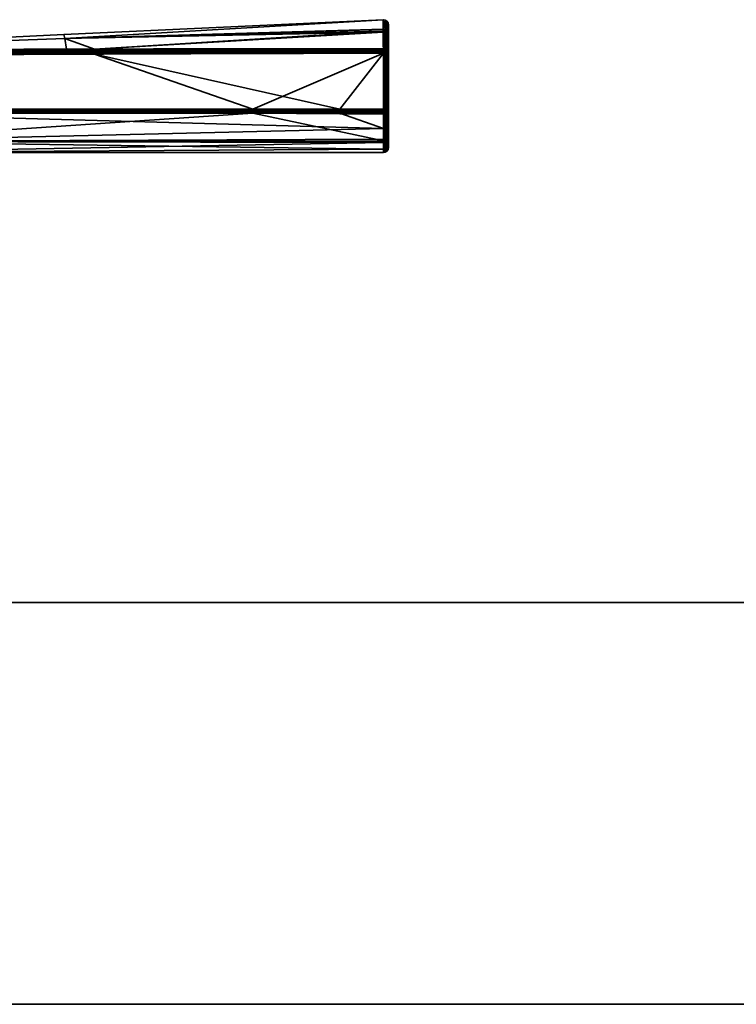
# Model space of a CAD drawing. Header units: millimetres. Extents: x -309 to 8059, y -96 to 57.
# Tile 46 of 99: x 2725 to 2796, y -39 to 57. Entities that reach past the tile are written whole.
import ezdxf

# ---------------------------------------------------------------- set-up
doc = ezdxf.new("R2010")
doc.units = ezdxf.units.MM
doc.layers.add('152', color=7, linetype='Continuous', true_color=0xffffff)

# ---------------------------------------------------------------- blocks, each defined once
blk = doc.blocks.new('UG_SURFACE_017')
at = {"layer": '152', "color": 252, "linetype": 'Continuous', "lineweight": 35}
for points in [[(2591, 0), (2591, 0, 2017), (3409, 0, 2017), (3409, 0)], [(3409, -39.3, 2017), (3409, 0, 2017), (2591, 0, 2017), (2591, -39.3, 2017)], [(2591, -39.3), (2591, 0), (3409, 0), (3409, -39.3)], [(3409, -39.3), (3409, -39.3, 2017), (2591, -39.3, 2017), (2591, -39.3)]]:
    blk.add_3dface(points, dxfattribs=at)
blk = doc.blocks.new('UG_SURFACE_026')
at = {"layer": '152', "color": 251, "linetype": 'Continuous', "lineweight": 35}
for points in [[(2760.988, 56.988, 1104), (2729.783, 55.53, 1104), (2729.853, 55.149, 1109.565)], [(2729.853, 55.149, 1098.435), (2729.783, 55.53, 1104), (2760.988, 56.988, 1104)], [(2760.988, 56.988, 1104), (2760.988, 56.988, 1104), (2729.783, 55.53, 1104)], [(2729.853, 55.149, 1109.565), (2760.992, 56.021, 1109.683), (2760.988, 56.988, 1104)], [(2760.988, 56.988, 1104), (2760.992, 56.06, 1098.31), (2729.853, 55.149, 1098.435)], [(2760.992, 56.06, 1098.31), (2760.988, 56.988, 1104), (2761.183, 56.954, 1104)], [(2761.183, 56.954, 1104), (2760.988, 56.988, 1104), (2760.992, 56.021, 1109.683)], [(2760.988, 56.988, 1104), (2760.988, 56.988, 1104), (2761.183, 56.954, 1104)], [(2761.183, 56.954, 1104), (2761.186, 55.827, 1097.102), (2760.992, 56.06, 1098.31)], [(2760.992, 56.021, 1109.683), (2761.187, 55.729, 1111.183), (2761.183, 56.954, 1104)], [(2761.351, 55.725, 1097.136), (2761.186, 55.827, 1097.102), (2761.183, 56.954, 1104)], [(2761.349, 56.846, 1104), (2761.183, 56.954, 1104), (2761.187, 55.729, 1111.183)], [(2761.183, 56.954, 1104), (2761.349, 56.846, 1104), (2761.351, 55.725, 1097.136)], [(2761.187, 55.729, 1111.183), (2761.351, 55.628, 1111.147), (2761.349, 56.846, 1104)], [(2761.461, 55.57, 1097.188), (2761.351, 55.725, 1097.136), (2761.349, 56.846, 1104)], [(2761.461, 56.682, 1104), (2761.349, 56.846, 1104), (2761.351, 55.628, 1111.147)], [(2761.349, 56.846, 1104), (2761.461, 56.682, 1104), (2761.461, 55.57, 1097.188)], [(2729.853, 55.149, 1098.435), (2760.992, 56.06, 1098.31), (2760.993, 55.861, 1097.09)], [(2760.993, 55.763, 1111.195), (2760.992, 56.021, 1109.683), (2729.853, 55.149, 1109.565)], [(2732.755, 54.111, 1093.353), (2729.853, 55.149, 1098.435), (2760.993, 55.861, 1097.09)], [(2760.993, 55.861, 1097.09), (2760.999, 54.146, 1093.253), (2732.755, 54.111, 1093.353)], [(2761.186, 55.827, 1097.102), (2760.993, 55.861, 1097.09), (2760.992, 56.06, 1098.31)], [(2760.992, 56.021, 1109.683), (2760.993, 55.763, 1111.195), (2761.187, 55.729, 1111.183)], [(2760.993, 55.861, 1097.09), (2761.186, 55.827, 1097.102), (2761.168, 54.117, 1093.269)], [(2761.168, 54.117, 1093.269), (2760.999, 54.146, 1093.253), (2760.993, 55.861, 1097.09)], [(2761.351, 55.628, 1111.147), (2761.461, 55.474, 1111.093), (2761.461, 56.682, 1104)], [(2761.461, 56.682, 1104), (2761.5, 56.488, 1104), (2761.5, 55.387, 1097.249)], [(2761.461, 56.682, 1104), (2761.461, 55.474, 1111.093), (2761.5, 55.292, 1111.029)], [(2761.5, 55.292, 1111.029), (2761.5, 56.488, 1104), (2761.461, 56.682, 1104)], [(2761.5, 55.387, 1097.249), (2761.461, 55.57, 1097.188), (2761.461, 56.682, 1104)], [(2761.5, 56.488, 1104), (2761.5, 44.5, 1104), (2761.5, 45.437, 1098.497)], [(2761.5, 56.488, 1104), (2761.5, 44.807, 1107.178), (2761.5, 44.5, 1104)], [(2761.5, 56.488, 1104), (2761.5, 46.779, 1112.401), (2761.5, 44.807, 1107.178)], [(2761.5, 46.779, 1112.401), (2761.5, 56.488, 1104), (2761.5, 55.292, 1111.029)], [(2761.5, 45.437, 1098.497), (2761.5, 48.143, 1093.615), (2761.5, 55.387, 1097.249), (2761.5, 56.488, 1104)], [(2698.479, 53.999, 1109.419), (2729.853, 55.149, 1109.565), (2729.783, 55.53, 1104)], [(2698.479, 53.999, 1098.581), (2698.479, 53.999, 1104), (2729.783, 55.53, 1104)], [(2729.783, 55.53, 1104), (2729.853, 55.149, 1098.435), (2698.479, 53.999, 1098.581)], [(2729.783, 55.53, 1104), (2698.479, 53.999, 1104), (2698.479, 53.999, 1109.419)], [(2698.499, 54, 1114.5), (2729.853, 55.149, 1109.565), (2698.479, 53.999, 1109.419)], [(2698.499, 54, 1093.5), (2698.479, 53.999, 1098.581), (2729.853, 55.149, 1098.435)], [(2698.499, 54, 1114.5), (2730.043, 54.102, 1114.636), (2729.853, 55.149, 1109.565)], [(2729.853, 55.149, 1098.435), (2730.043, 54.102, 1093.364), (2698.499, 54, 1093.5)], [(2760.993, 55.763, 1111.195), (2729.853, 55.149, 1109.565), (2732.755, 54.111, 1114.647)], [(2729.853, 55.149, 1109.565), (2730.043, 54.102, 1114.636), (2732.755, 54.111, 1114.647)], [(2732.755, 54.111, 1093.353), (2730.043, 54.102, 1093.364), (2729.853, 55.149, 1098.435)], [(2732.755, 54.111, 1114.647), (2760.999, 54.146, 1114.747), (2760.993, 55.763, 1111.195)], [(2760.993, 55.763, 1111.195), (2760.999, 54.146, 1114.747), (2761.168, 54.117, 1114.731)], [(2761.168, 54.117, 1114.731), (2761.187, 55.729, 1111.183), (2760.993, 55.763, 1111.195)], [(2761.186, 55.827, 1097.102), (2761.191, 54.113, 1093.271), (2761.168, 54.117, 1093.269)], [(2761.168, 54.117, 1114.731), (2761.191, 54.113, 1114.728), (2761.187, 55.729, 1111.183)], [(2761.325, 54.035, 1093.316), (2761.186, 55.827, 1097.102), (2761.351, 55.725, 1097.136)], [(2761.325, 54.035, 1093.316), (2761.314, 54.042, 1093.312), (2761.186, 55.827, 1097.102)], [(2761.314, 54.042, 1093.312), (2761.191, 54.113, 1093.271), (2761.186, 55.827, 1097.102)], [(2761.187, 55.729, 1111.183), (2761.314, 54.042, 1114.688), (2761.325, 54.035, 1114.684)], [(2761.187, 55.729, 1111.183), (2761.191, 54.113, 1114.728), (2761.314, 54.042, 1114.688)], [(2761.351, 55.628, 1111.147), (2761.187, 55.729, 1111.183), (2761.325, 54.035, 1114.684)], [(2761.351, 55.725, 1097.136), (2761.353, 54.019, 1093.325), (2761.325, 54.035, 1093.316)], [(2761.325, 54.035, 1114.684), (2761.353, 54.019, 1114.675), (2761.351, 55.628, 1111.147)], [(2761.448, 53.896, 1093.395), (2761.351, 55.725, 1097.136), (2761.461, 55.57, 1097.188)], [(2761.448, 53.896, 1093.395), (2761.353, 54.019, 1093.325), (2761.351, 55.725, 1097.136)], [(2761.351, 55.628, 1111.147), (2761.353, 54.019, 1114.675), (2761.448, 53.896, 1114.605)], [(2761.461, 55.474, 1111.093), (2761.351, 55.628, 1111.147), (2761.448, 53.896, 1114.605)], [(2761.461, 55.57, 1097.188), (2761.462, 53.878, 1093.405), (2761.448, 53.896, 1093.395)], [(2761.448, 53.896, 1114.605), (2761.462, 53.878, 1114.595), (2761.461, 55.474, 1111.093)], [(2761.461, 55.57, 1097.188), (2761.5, 55.387, 1097.249), (2761.5, 53.711, 1093.5)], [(2761.5, 53.711, 1093.5), (2761.462, 53.878, 1093.405), (2761.461, 55.57, 1097.188)], [(2761.461, 55.474, 1111.093), (2761.462, 53.878, 1114.595), (2761.5, 53.711, 1114.5)], [(2761.5, 53.711, 1114.5), (2761.5, 55.292, 1111.029), (2761.461, 55.474, 1111.093)], [(2761.5, 48.143, 1093.615), (2761.5, 48.235, 1093.5), (2761.5, 53.711, 1093.5), (2761.5, 55.387, 1097.249)], [(2761.5, 55.292, 1111.029), (2761.5, 53.711, 1114.5), (2761.5, 48.235, 1114.5), (2761.5, 46.779, 1112.401)], [(2698.499, 53.976, 1114.655), (2732.755, 54.058, 1114.763), (2730.043, 54.102, 1114.636)], [(2730.043, 54.102, 1114.636), (2698.499, 54, 1114.5), (2698.499, 53.976, 1114.655)], [(2698.499, 53.976, 1093.346), (2698.499, 54, 1093.5), (2730.043, 54.102, 1093.364)], [(2730.043, 54.102, 1093.364), (2732.755, 54.058, 1093.237), (2698.499, 53.976, 1093.346)], [(2732.755, 53.978, 1114.861), (2732.755, 54.058, 1114.763), (2698.499, 53.976, 1114.655)], [(2732.755, 54.058, 1093.237), (2732.755, 53.978, 1093.139), (2698.499, 53.904, 1093.206)], [(2698.499, 53.904, 1093.206), (2698.499, 53.976, 1093.346), (2732.755, 54.058, 1093.237)], [(2732.756, 53.876, 1114.937), (2732.755, 53.978, 1114.861), (2698.499, 53.904, 1114.794)], [(2698.499, 53.976, 1114.655), (2698.499, 53.904, 1114.794), (2732.755, 53.978, 1114.861)], [(2732.755, 53.978, 1093.139), (2732.756, 53.876, 1093.063), (2698.499, 53.794, 1093.096)], [(2698.499, 53.794, 1093.096), (2698.499, 53.904, 1093.206), (2732.755, 53.978, 1093.139)], [(2732.755, 54.058, 1114.763), (2732.755, 54.111, 1114.647), (2730.043, 54.102, 1114.636)], [(2730.043, 54.102, 1093.364), (2732.755, 54.111, 1093.353), (2732.755, 54.058, 1093.237)], [(2760.999, 54.146, 1114.747), (2732.755, 54.111, 1114.647), (2732.755, 54.058, 1114.763)], [(2732.755, 54.058, 1114.763), (2760.999, 54.085, 1114.833), (2760.999, 54.146, 1114.747)], [(2760.999, 54.146, 1093.253), (2760.999, 54.085, 1093.167), (2732.755, 54.058, 1093.237)], [(2732.755, 54.058, 1093.237), (2732.755, 54.111, 1093.353), (2760.999, 54.146, 1093.253)], [(2760.999, 54.065, 1114.85), (2760.999, 54.085, 1114.833), (2732.755, 54.058, 1114.763)], [(2732.755, 53.978, 1093.139), (2732.755, 54.058, 1093.237), (2760.999, 54.085, 1093.167)], [(2760.999, 54.085, 1093.167), (2760.999, 54.065, 1093.15), (2732.755, 53.978, 1093.139)], [(2760.999, 54.065, 1114.85), (2732.755, 54.058, 1114.763), (2732.755, 53.978, 1114.861)], [(2732.755, 53.978, 1114.861), (2761, 54.007, 1114.903), (2760.999, 54.065, 1114.85)], [(2760.999, 54.065, 1093.15), (2761, 54.007, 1093.097), (2732.755, 53.978, 1093.139)], [(2761, 54.007, 1114.903), (2732.755, 53.978, 1114.861), (2732.756, 53.876, 1114.937)], [(2732.756, 53.876, 1093.063), (2732.755, 53.978, 1093.139), (2761, 54.007, 1093.097)], [(2732.756, 53.876, 1114.937), (2761, 53.916, 1114.956), (2761, 54.007, 1114.903)], [(2761, 54.007, 1093.097), (2761, 53.916, 1093.044), (2732.756, 53.876, 1093.063)], [(2761.168, 54.117, 1114.731), (2760.999, 54.146, 1114.747), (2760.999, 54.085, 1114.833)], [(2760.999, 54.085, 1093.167), (2760.999, 54.146, 1093.253), (2761.168, 54.117, 1093.269)], [(2760.999, 54.085, 1114.833), (2761.136, 54.04, 1114.852), (2761.168, 54.117, 1114.731)], [(2761.168, 54.117, 1093.269), (2761.136, 54.04, 1093.148), (2760.999, 54.085, 1093.167)], [(2760.999, 54.085, 1114.833), (2760.999, 54.065, 1114.85), (2761.136, 54.04, 1114.852)], [(2761.136, 54.04, 1093.148), (2760.999, 54.065, 1093.15), (2760.999, 54.085, 1093.167)], [(2761.136, 54.04, 1114.852), (2760.999, 54.065, 1114.85), (2761, 54.007, 1114.903)], [(2761, 54.007, 1093.097), (2760.999, 54.065, 1093.15), (2761.136, 54.04, 1093.148)], [(2761.074, 53.889, 1114.962), (2761.136, 54.04, 1114.852), (2761, 54.007, 1114.903)], [(2761, 54.007, 1093.097), (2761.136, 54.04, 1093.148), (2761.074, 53.889, 1093.039)], [(2761, 54.007, 1114.903), (2761, 53.916, 1114.956), (2761.074, 53.889, 1114.962)], [(2761.074, 53.889, 1093.039), (2761, 53.916, 1093.044), (2761, 54.007, 1093.097)], [(2761.074, 53.889, 1114.962), (2761.136, 53.848, 1114.962), (2761.251, 53.963, 1114.852), (2761.136, 54.04, 1114.852)], [(2761.136, 54.04, 1093.148), (2761.251, 53.963, 1093.148), (2761.136, 53.848, 1093.039), (2761.074, 53.889, 1093.039)], [(2761.191, 54.113, 1114.728), (2761.168, 54.117, 1114.731), (2761.136, 54.04, 1114.852)], [(2761.136, 54.04, 1093.148), (2761.168, 54.117, 1093.269), (2761.191, 54.113, 1093.271)], [(2761.191, 54.113, 1114.728), (2761.136, 54.04, 1114.852), (2761.251, 53.963, 1114.852)], [(2761.251, 53.963, 1093.148), (2761.136, 54.04, 1093.148), (2761.191, 54.113, 1093.271)], [(2761.136, 53.848, 1114.962), (2761.178, 53.785, 1114.962), (2761.328, 53.847, 1114.852), (2761.251, 53.963, 1114.852)], [(2761.251, 53.963, 1093.148), (2761.328, 53.847, 1093.148), (2761.178, 53.785, 1093.039), (2761.136, 53.848, 1093.039)], [(2761.251, 53.963, 1114.852), (2761.314, 54.042, 1114.688), (2761.191, 54.113, 1114.728)], [(2761.191, 54.113, 1093.271), (2761.314, 54.042, 1093.312), (2761.251, 53.963, 1093.148)], [(2761.251, 53.963, 1114.852), (2761.323, 54.032, 1114.689), (2761.314, 54.042, 1114.688)], [(2761.314, 54.042, 1093.312), (2761.323, 54.032, 1093.311), (2761.251, 53.963, 1093.148)], [(2761.323, 54.032, 1114.689), (2761.251, 53.963, 1114.852), (2761.328, 53.847, 1114.852)], [(2761.251, 53.963, 1093.148), (2761.323, 54.032, 1093.311), (2761.428, 53.889, 1093.312)], [(2761.428, 53.889, 1093.312), (2761.328, 53.847, 1093.148), (2761.251, 53.963, 1093.148)], [(2761.314, 54.042, 1114.688), (2761.323, 54.032, 1114.689), (2761.325, 54.035, 1114.684)], [(2761.325, 54.035, 1093.316), (2761.323, 54.032, 1093.311), (2761.314, 54.042, 1093.312)], [(2761.353, 54.019, 1114.675), (2761.325, 54.035, 1114.684), (2761.323, 54.032, 1114.689)], [(2761.323, 54.032, 1093.311), (2761.325, 54.035, 1093.316), (2761.353, 54.019, 1093.325)], [(2761.328, 53.847, 1114.852), (2761.428, 53.889, 1114.688), (2761.323, 54.032, 1114.689)], [(2761.323, 54.032, 1114.689), (2761.428, 53.889, 1114.688), (2761.353, 54.019, 1114.675)], [(2761.353, 54.019, 1093.325), (2761.428, 53.889, 1093.312), (2761.323, 54.032, 1093.311)], [(2761.428, 53.889, 1114.688), (2761.448, 53.896, 1114.605), (2761.353, 54.019, 1114.675)], [(2761.353, 54.019, 1093.325), (2761.448, 53.896, 1093.395), (2761.428, 53.889, 1093.312)], [(2748.237, 48.236, 1093), (2698.475, 48.234, 1093), (2698.5, 53.5, 1093), (2732.757, 53.633, 1093)], [(2698.499, 53.904, 1114.794), (2698.499, 53.794, 1114.905), (2732.756, 53.876, 1114.937)], [(2732.756, 53.759, 1114.984), (2732.756, 53.876, 1114.937), (2698.499, 53.794, 1114.905)], [(2698.5, 53.654, 1093.024), (2698.499, 53.794, 1093.096), (2732.756, 53.876, 1093.063)], [(2698.499, 53.794, 1114.905), (2698.5, 53.654, 1114.976), (2732.756, 53.759, 1114.984)], [(2732.756, 53.876, 1093.063), (2732.756, 53.759, 1093.016), (2698.5, 53.654, 1093.024)], [(2698.5, 53.5, 1115), (2732.757, 53.633, 1115), (2732.756, 53.759, 1114.984)], [(2732.756, 53.759, 1114.984), (2698.5, 53.654, 1114.976), (2698.5, 53.5, 1115)], [(2698.5, 53.5, 1093), (2698.5, 53.654, 1093.024), (2732.756, 53.759, 1093.016)], [(2732.756, 53.759, 1093.016), (2732.757, 53.633, 1093), (2698.5, 53.5, 1093)], [(2732.757, 53.633, 1115), (2698.5, 53.5, 1115), (2706.99, 48.233, 1115), (2756.747, 48.236, 1115)], [(2761, 53.903, 1114.96), (2761, 53.916, 1114.956), (2732.756, 53.876, 1114.937)], [(2732.756, 53.876, 1093.063), (2761, 53.916, 1093.044), (2761, 53.903, 1093.04)], [(2761, 53.903, 1114.96), (2732.756, 53.876, 1114.937), (2732.756, 53.759, 1114.984)], [(2732.756, 53.759, 1114.984), (2761, 53.816, 1114.989), (2761, 53.903, 1114.96)], [(2761, 53.903, 1093.04), (2732.756, 53.759, 1093.016), (2732.756, 53.876, 1093.063)], [(2761, 53.903, 1093.04), (2761, 53.816, 1093.011), (2732.756, 53.759, 1093.016)], [(2761, 53.711, 1115), (2761, 53.816, 1114.989), (2732.756, 53.759, 1114.984)], [(2732.756, 53.759, 1093.016), (2761, 53.816, 1093.011), (2761, 53.711, 1093)], [(2732.756, 53.759, 1114.984), (2732.757, 53.633, 1115), (2761, 53.711, 1115)], [(2761, 53.711, 1093), (2732.757, 53.633, 1093), (2732.756, 53.759, 1093.016)], [(2756.747, 48.236, 1115), (2761, 53.711, 1115), (2732.757, 53.633, 1115)], [(2732.757, 53.633, 1093), (2761, 53.711, 1093), (2748.237, 48.236, 1093)], [(2761, 53.711, 1093), (2761, 48.235, 1093), (2748.237, 48.236, 1093)], [(2756.747, 48.236, 1115), (2761, 48.235, 1115), (2761, 53.711, 1115)], [(2761, 53.916, 1114.956), (2761, 53.903, 1114.96), (2761.074, 53.889, 1114.962)], [(2761.074, 53.889, 1093.039), (2761, 53.903, 1093.04), (2761, 53.916, 1093.044)], [(2761.074, 53.889, 1114.962), (2761, 53.903, 1114.96), (2761, 53.816, 1114.989)], [(2761, 53.816, 1093.011), (2761, 53.903, 1093.04), (2761.074, 53.889, 1093.039)], [(2761, 53.816, 1114.989), (2761, 53.711, 1115), (2761.074, 53.889, 1114.962)], [(2761, 53.711, 1115), (2761.136, 53.848, 1114.962), (2761.074, 53.889, 1114.962)], [(2761.074, 53.889, 1093.039), (2761, 53.711, 1093), (2761, 53.816, 1093.011)], [(2761.074, 53.889, 1093.039), (2761.136, 53.848, 1093.039), (2761, 53.711, 1093)], [(2761, 53.711, 1115), (2761.178, 53.785, 1114.962), (2761.136, 53.848, 1114.962)], [(2761.136, 53.848, 1093.039), (2761.178, 53.785, 1093.039), (2761, 53.711, 1093)], [(2761.178, 53.785, 1114.962), (2761, 53.711, 1115), (2761.191, 53.711, 1114.962)], [(2761.191, 53.711, 1093.038), (2761, 53.711, 1093), (2761.178, 53.785, 1093.039)], [(2761, 53.711, 1115), (2761, 48.235, 1115), (2761.191, 48.235, 1114.962), (2761.191, 53.711, 1114.962)], [(2761, 48.235, 1093), (2761, 53.711, 1093), (2761.191, 53.711, 1093.038), (2761.191, 48.235, 1093.038)], [(2761.328, 53.847, 1114.852), (2761.178, 53.785, 1114.962), (2761.192, 53.711, 1114.962), (2761.353, 53.711, 1114.853)], [(2761.353, 53.711, 1093.147), (2761.192, 53.711, 1093.039), (2761.178, 53.785, 1093.039), (2761.328, 53.847, 1093.148)], [(2761.191, 53.711, 1114.962), (2761.192, 53.711, 1114.962), (2761.178, 53.785, 1114.962)], [(2761.178, 53.785, 1093.039), (2761.192, 53.711, 1093.039), (2761.191, 53.711, 1093.038)], [(2761.192, 53.711, 1114.962), (2761.191, 53.711, 1114.962), (2761.191, 48.235, 1114.962), (2761.192, 48.235, 1114.962)], [(2761.192, 48.235, 1093.039), (2761.191, 48.235, 1093.038), (2761.191, 53.711, 1093.038), (2761.192, 53.711, 1093.039)], [(2761.192, 48.235, 1114.962), (2761.353, 48.235, 1114.853), (2761.353, 53.711, 1114.853), (2761.192, 53.711, 1114.962)], [(2761.192, 53.711, 1093.039), (2761.353, 53.711, 1093.147), (2761.353, 48.235, 1093.147), (2761.192, 48.235, 1093.039)], [(2761.428, 53.889, 1114.688), (2761.328, 53.847, 1114.852), (2761.355, 53.711, 1114.852), (2761.461, 53.711, 1114.691)], [(2761.461, 53.711, 1093.309), (2761.355, 53.711, 1093.148), (2761.328, 53.847, 1093.148), (2761.428, 53.889, 1093.312)], [(2761.353, 53.711, 1114.853), (2761.355, 53.711, 1114.852), (2761.328, 53.847, 1114.852)], [(2761.328, 53.847, 1093.148), (2761.355, 53.711, 1093.148), (2761.353, 53.711, 1093.147)], [(2761.355, 53.711, 1114.852), (2761.353, 53.711, 1114.853), (2761.353, 48.235, 1114.853), (2761.355, 48.235, 1114.852)], [(2761.355, 48.235, 1093.148), (2761.353, 48.235, 1093.147), (2761.353, 53.711, 1093.147), (2761.355, 53.711, 1093.148)], [(2761.355, 48.235, 1114.852), (2761.461, 48.235, 1114.691), (2761.461, 53.711, 1114.691), (2761.355, 53.711, 1114.852)], [(2761.355, 53.711, 1093.148), (2761.461, 53.711, 1093.309), (2761.461, 48.235, 1093.309), (2761.355, 48.235, 1093.148)], [(2761.448, 53.896, 1114.605), (2761.428, 53.889, 1114.688), (2761.463, 53.711, 1114.688)], [(2761.463, 53.711, 1093.312), (2761.428, 53.889, 1093.312), (2761.448, 53.896, 1093.395)], [(2761.461, 53.711, 1114.691), (2761.463, 53.711, 1114.688), (2761.428, 53.889, 1114.688)], [(2761.428, 53.889, 1093.312), (2761.463, 53.711, 1093.312), (2761.461, 53.711, 1093.309)], [(2761.463, 53.711, 1114.688), (2761.462, 53.878, 1114.595), (2761.448, 53.896, 1114.605)], [(2761.448, 53.896, 1093.395), (2761.462, 53.878, 1093.405), (2761.463, 53.711, 1093.312)], [(2761.463, 53.711, 1114.688), (2761.461, 53.711, 1114.691), (2761.461, 48.235, 1114.691), (2761.463, 48.235, 1114.688)], [(2761.463, 48.235, 1093.312), (2761.461, 48.235, 1093.309), (2761.461, 53.711, 1093.309), (2761.463, 53.711, 1093.312)], [(2761.463, 53.711, 1114.688), (2761.5, 53.711, 1114.5), (2761.462, 53.878, 1114.595)], [(2761.462, 53.878, 1093.405), (2761.5, 53.711, 1093.5), (2761.463, 53.711, 1093.312)], [(2761.463, 48.235, 1114.688), (2761.5, 48.235, 1114.5), (2761.5, 53.711, 1114.5), (2761.463, 53.711, 1114.688)], [(2761.463, 53.711, 1093.312), (2761.5, 53.711, 1093.5), (2761.5, 48.235, 1093.5), (2761.463, 48.235, 1093.312)], [(2748.237, 48.236, 1093), (2748.237, 48.126, 1093.012), (2698.477, 48.124, 1093.012), (2698.475, 48.234, 1093)], [(2756.747, 48.126, 1114.988), (2756.747, 48.236, 1115), (2706.99, 48.233, 1115), (2706.99, 48.123, 1114.988)], [(2761, 48.235, 1093), (2761, 48.125, 1093.012), (2748.237, 48.126, 1093.012), (2748.237, 48.236, 1093)], [(2761, 48.125, 1114.988), (2761, 48.235, 1115), (2756.747, 48.236, 1115), (2756.747, 48.126, 1114.988)], [(2761.074, 48.058, 1114.962), (2761, 48.235, 1115), (2761, 48.125, 1114.988)], [(2761.191, 48.235, 1114.962), (2761, 48.235, 1115), (2761.178, 48.162, 1114.962)], [(2761, 48.235, 1115), (2761.136, 48.099, 1114.962), (2761.178, 48.162, 1114.962)], [(2761, 48.235, 1115), (2761.074, 48.058, 1114.962), (2761.136, 48.099, 1114.962)], [(2761.192, 48.235, 1093.039), (2761.178, 48.162, 1093.039), (2761, 48.235, 1093), (2761.191, 48.235, 1093.038)], [(2761.178, 48.162, 1093.039), (2761.136, 48.099, 1093.039), (2761, 48.235, 1093)], [(2761.136, 48.099, 1093.039), (2761.074, 48.058, 1093.039), (2761, 48.235, 1093)], [(2761, 48.125, 1093.012), (2761, 48.235, 1093), (2761.074, 48.058, 1093.039)], [(2761.178, 48.162, 1114.962), (2761.136, 48.099, 1114.962), (2761.251, 47.984, 1114.852), (2761.328, 48.1, 1114.852)], [(2761.328, 48.1, 1093.148), (2761.251, 47.984, 1093.148), (2761.136, 48.099, 1093.039), (2761.178, 48.162, 1093.039)], [(2761.178, 48.162, 1114.962), (2761.192, 48.235, 1114.962), (2761.191, 48.235, 1114.962)], [(2761.353, 48.235, 1114.853), (2761.192, 48.235, 1114.962), (2761.178, 48.162, 1114.962), (2761.328, 48.1, 1114.852)], [(2761.328, 48.1, 1093.148), (2761.178, 48.162, 1093.039), (2761.192, 48.235, 1093.039), (2761.353, 48.235, 1093.147)], [(2761.328, 48.1, 1114.852), (2761.355, 48.235, 1114.852), (2761.353, 48.235, 1114.853)], [(2761.461, 48.235, 1114.691), (2761.355, 48.235, 1114.852), (2761.328, 48.1, 1114.852), (2761.428, 48.058, 1114.688)], [(2761.428, 48.058, 1093.312), (2761.328, 48.1, 1093.148), (2761.355, 48.235, 1093.148), (2761.461, 48.235, 1093.309)], [(2761.353, 48.235, 1093.147), (2761.355, 48.235, 1093.148), (2761.328, 48.1, 1093.148)], [(2761.428, 48.058, 1114.688), (2761.463, 48.235, 1114.688), (2761.461, 48.235, 1114.691)], [(2761.463, 48.235, 1114.688), (2761.428, 48.058, 1114.688), (2761.436, 48.057, 1114.645)], [(2761.436, 48.057, 1093.355), (2761.428, 48.058, 1093.312), (2761.463, 48.235, 1093.312)], [(2761.461, 48.235, 1093.309), (2761.463, 48.235, 1093.312), (2761.428, 48.058, 1093.312)], [(2761.436, 48.057, 1114.645), (2761.462, 48.087, 1114.621), (2761.463, 48.235, 1114.688)], [(2761.463, 48.235, 1093.312), (2761.462, 48.087, 1093.379), (2761.436, 48.057, 1093.355)], [(2761.5, 48.143, 1093.615), (2761.462, 47.994, 1093.495), (2761.462, 48.087, 1093.379), (2761.5, 48.235, 1093.5)], [(2761.5, 48.235, 1114.5), (2761.462, 48.087, 1114.621), (2761.462, 46.613, 1112.497), (2761.5, 46.779, 1112.401)], [(2761.462, 48.087, 1114.621), (2761.5, 48.235, 1114.5), (2761.463, 48.235, 1114.688)], [(2761.463, 48.235, 1093.312), (2761.5, 48.235, 1093.5), (2761.462, 48.087, 1093.379)], [(2748.237, 48.126, 1093.012), (2748.237, 48.021, 1093.048), (2698.479, 48.02, 1093.048), (2698.477, 48.124, 1093.012)], [(2698.481, 47.925, 1093.107), (2698.479, 48.02, 1093.048), (2748.237, 48.021, 1093.048)], [(2748.237, 48.021, 1093.048), (2748.237, 47.927, 1093.107), (2698.481, 47.925, 1093.107)], [(2707.363, 47.847, 1093.184), (2698.481, 47.925, 1093.107), (2748.237, 47.927, 1093.107)], [(2756.747, 48.021, 1114.952), (2756.747, 48.126, 1114.988), (2706.99, 48.123, 1114.988), (2706.99, 48.019, 1114.952)], [(2756.747, 47.927, 1114.893), (2756.747, 48.021, 1114.952), (2706.99, 48.019, 1114.952)], [(2706.99, 48.019, 1114.952), (2706.99, 47.924, 1114.893), (2756.747, 47.927, 1114.893)], [(2756.747, 47.927, 1114.893), (2706.99, 47.924, 1114.893), (2707.363, 47.845, 1114.816)], [(2707.361, 45.079, 1098.017), (2707.363, 47.847, 1093.184), (2748.237, 47.848, 1093.184)], [(2748.237, 47.848, 1093.184), (2761, 45.126, 1098.042), (2707.361, 45.079, 1098.017)], [(2761, 46.347, 1112.653), (2707.363, 47.845, 1114.816), (2707.361, 45.073, 1109.968)], [(2707.363, 47.845, 1114.816), (2756.747, 47.848, 1114.816), (2756.747, 47.927, 1114.893)], [(2748.237, 47.927, 1093.107), (2748.237, 47.848, 1093.184), (2707.363, 47.847, 1093.184)], [(2756.747, 47.848, 1114.816), (2707.363, 47.845, 1114.816), (2761, 46.347, 1112.653)], [(2748.237, 48.021, 1093.048), (2748.237, 48.126, 1093.012), (2761, 48.125, 1093.012), (2761, 48.044, 1093.04)], [(2761, 48.044, 1093.04), (2761, 48.021, 1093.048), (2748.237, 48.021, 1093.048)], [(2761, 48.021, 1093.048), (2761, 47.927, 1093.107), (2748.237, 47.927, 1093.107), (2748.237, 48.021, 1093.048)], [(2748.237, 47.848, 1093.184), (2748.237, 47.927, 1093.107), (2761, 47.927, 1093.107), (2761, 47.882, 1093.15)], [(2761, 47.882, 1093.15), (2761, 47.848, 1093.184), (2748.237, 47.848, 1093.184)], [(2748.237, 47.848, 1093.184), (2761, 47.848, 1093.184), (2761, 47.753, 1093.302)], [(2748.237, 47.848, 1093.184), (2761, 47.753, 1093.302), (2761, 45.126, 1098.042)], [(2761, 48.044, 1114.959), (2761, 48.125, 1114.988), (2756.747, 48.126, 1114.988), (2756.747, 48.021, 1114.952)], [(2756.747, 48.021, 1114.952), (2761, 48.021, 1114.952), (2761, 48.044, 1114.959)], [(2761, 47.927, 1114.893), (2761, 48.021, 1114.952), (2756.747, 48.021, 1114.952), (2756.747, 47.927, 1114.893)], [(2761, 47.882, 1114.85), (2761, 47.927, 1114.893), (2756.747, 47.927, 1114.893), (2756.747, 47.848, 1114.816)], [(2756.747, 47.848, 1114.816), (2761, 47.848, 1114.816), (2761, 47.882, 1114.85)], [(2761, 46.347, 1112.653), (2761, 47.848, 1114.816), (2756.747, 47.848, 1114.816)], [(2761, 48.125, 1114.988), (2761, 48.044, 1114.959), (2761.074, 48.058, 1114.962)], [(2761.074, 48.058, 1093.039), (2761, 48.044, 1093.04), (2761, 48.125, 1093.012)], [(2761.136, 47.907, 1114.852), (2761.074, 48.058, 1114.962), (2761, 48.021, 1114.952)], [(2761.074, 48.058, 1114.962), (2761, 48.044, 1114.959), (2761, 48.021, 1114.952)], [(2761, 48.021, 1093.048), (2761.074, 48.058, 1093.039), (2761.136, 47.907, 1093.148)], [(2761, 48.021, 1093.048), (2761, 48.044, 1093.04), (2761.074, 48.058, 1093.039)], [(2761, 48.021, 1114.952), (2761, 47.927, 1114.893), (2761.136, 47.907, 1114.852)], [(2761.136, 47.907, 1093.148), (2761, 47.927, 1093.107), (2761, 48.021, 1093.048)], [(2761, 47.927, 1114.893), (2761, 47.882, 1114.85), (2761.136, 47.907, 1114.852)], [(2761.136, 47.907, 1093.148), (2761, 47.882, 1093.15), (2761, 47.927, 1093.107)], [(2761.153, 47.871, 1114.797), (2761.136, 47.907, 1114.852), (2761, 47.882, 1114.85)], [(2761, 47.882, 1093.15), (2761.136, 47.907, 1093.148), (2761.153, 47.871, 1093.203)], [(2761, 47.882, 1114.85), (2761, 47.848, 1114.816), (2761.153, 47.871, 1114.797)], [(2761.153, 47.871, 1093.203), (2761, 47.848, 1093.184), (2761, 47.882, 1093.15)], [(2761.191, 47.782, 1093.326), (2761, 47.753, 1093.302), (2761, 47.848, 1093.184), (2761.153, 47.871, 1093.203)], [(2761.153, 47.871, 1114.797), (2761, 47.848, 1114.816), (2761, 46.347, 1112.653), (2761.191, 46.38, 1112.634)], [(2761, 45.126, 1098.042), (2761, 47.753, 1093.302), (2761.191, 47.782, 1093.326), (2761.191, 45.001, 1098.344)], [(2761.136, 48.099, 1114.962), (2761.074, 48.058, 1114.962), (2761.136, 47.907, 1114.852), (2761.251, 47.984, 1114.852)], [(2761.251, 47.984, 1093.148), (2761.136, 47.907, 1093.148), (2761.074, 48.058, 1093.039), (2761.136, 48.099, 1093.039)], [(2761.191, 47.877, 1114.792), (2761.251, 47.984, 1114.852), (2761.136, 47.907, 1114.852)], [(2761.136, 47.907, 1093.148), (2761.251, 47.984, 1093.148), (2761.191, 47.877, 1093.208)], [(2761.136, 47.907, 1114.852), (2761.153, 47.871, 1114.797), (2761.191, 47.877, 1114.792)], [(2761.191, 47.877, 1093.208), (2761.153, 47.871, 1093.203), (2761.136, 47.907, 1093.148)], [(2761.191, 46.38, 1112.634), (2761.191, 47.877, 1114.792), (2761.153, 47.871, 1114.797)], [(2761.153, 47.871, 1093.203), (2761.191, 47.877, 1093.208), (2761.191, 47.782, 1093.326)], [(2761.191, 47.877, 1114.792), (2761.304, 47.936, 1114.744), (2761.251, 47.984, 1114.852)], [(2761.251, 47.984, 1093.148), (2761.304, 47.936, 1093.256), (2761.191, 47.877, 1093.208)], [(2761.191, 46.38, 1112.634), (2761.353, 46.473, 1112.579), (2761.353, 47.961, 1114.723), (2761.304, 47.936, 1114.744)], [(2761.353, 47.867, 1093.394), (2761.191, 47.782, 1093.326), (2761.191, 47.877, 1093.208), (2761.304, 47.936, 1093.256)], [(2761.304, 47.936, 1114.744), (2761.191, 47.877, 1114.792), (2761.191, 46.38, 1112.634)], [(2761.353, 45.104, 1098.38), (2761.191, 45.001, 1098.344), (2761.191, 47.782, 1093.326), (2761.353, 47.867, 1093.394)], [(2761.328, 48.1, 1114.852), (2761.251, 47.984, 1114.852), (2761.304, 47.936, 1114.744)], [(2761.304, 47.936, 1093.256), (2761.251, 47.984, 1093.148), (2761.328, 48.1, 1093.148)], [(2761.304, 47.936, 1114.744), (2761.353, 47.961, 1114.723), (2761.328, 48.1, 1114.852)], [(2761.328, 48.1, 1093.148), (2761.353, 47.961, 1093.277), (2761.304, 47.936, 1093.256)], [(2761.304, 47.936, 1093.256), (2761.353, 47.961, 1093.277), (2761.353, 47.867, 1093.394)], [(2761.328, 48.1, 1114.852), (2761.353, 47.961, 1114.723), (2761.391, 48.005, 1114.688)], [(2761.391, 48.005, 1114.688), (2761.428, 48.058, 1114.688), (2761.328, 48.1, 1114.852)], [(2761.328, 48.1, 1093.148), (2761.428, 48.058, 1093.312), (2761.391, 48.005, 1093.312)], [(2761.391, 48.005, 1093.312), (2761.353, 47.961, 1093.277), (2761.328, 48.1, 1093.148)], [(2761.353, 46.473, 1112.579), (2761.462, 46.613, 1112.497), (2761.462, 48.087, 1114.621), (2761.436, 48.057, 1114.645)], [(2761.436, 48.057, 1114.645), (2761.391, 48.005, 1114.688), (2761.353, 46.473, 1112.579)], [(2761.462, 47.994, 1093.495), (2761.353, 47.867, 1093.394), (2761.391, 48.005, 1093.312), (2761.436, 48.057, 1093.355)], [(2761.353, 47.867, 1093.394), (2761.353, 47.961, 1093.277), (2761.391, 48.005, 1093.312)], [(2761.391, 48.005, 1114.688), (2761.353, 47.961, 1114.723), (2761.353, 46.473, 1112.579)], [(2761.462, 45.257, 1098.434), (2761.353, 45.104, 1098.38), (2761.353, 47.867, 1093.394), (2761.462, 47.994, 1093.495)], [(2761.436, 48.057, 1114.645), (2761.428, 48.058, 1114.688), (2761.391, 48.005, 1114.688)], [(2761.391, 48.005, 1093.312), (2761.428, 48.058, 1093.312), (2761.436, 48.057, 1093.355)], [(2761.436, 48.057, 1093.355), (2761.462, 48.087, 1093.379), (2761.462, 47.994, 1093.495)], [(2761.5, 45.437, 1098.497), (2761.462, 45.257, 1098.434), (2761.462, 47.994, 1093.495), (2761.5, 48.143, 1093.615)], [(2707.361, 45.073, 1109.968), (2761, 45.301, 1109.883), (2761, 46.347, 1112.653)], [(2761.191, 44.353, 1107.267), (2761.191, 46.38, 1112.634), (2761, 46.347, 1112.653), (2761, 45.301, 1109.883)], [(2761.353, 46.473, 1112.579), (2761.191, 46.38, 1112.634), (2761.191, 44.353, 1107.267), (2761.353, 44.46, 1107.246)], [(2761.462, 46.613, 1112.497), (2761.353, 46.473, 1112.579), (2761.353, 44.46, 1107.246), (2761.462, 44.619, 1107.215)], [(2761.5, 46.779, 1112.401), (2761.462, 46.613, 1112.497), (2761.462, 44.619, 1107.215), (2761.5, 44.807, 1107.178)], [(2761, 44.316, 1107.274), (2761, 45.301, 1109.883), (2707.361, 45.073, 1109.968)], [(2761, 45.301, 1109.883), (2761, 44.316, 1107.274), (2761.191, 44.353, 1107.267)], [(2761.462, 44.309, 1104), (2761.353, 44.146, 1104), (2761.353, 45.104, 1098.38), (2761.462, 45.257, 1098.434)], [(2761.5, 44.5, 1104), (2761.462, 44.309, 1104), (2761.462, 45.257, 1098.434), (2761.5, 45.437, 1098.497)], [(2707.361, 45.079, 1098.017), (2761, 45.126, 1098.042), (2761, 44.965, 1098.332)], [(2707.361, 44, 1103.992), (2707.361, 45.079, 1098.017), (2761, 44.965, 1098.332)], [(2761, 44.316, 1107.274), (2707.361, 45.073, 1109.968), (2707.361, 44, 1103.992)], [(2761, 44.965, 1098.332), (2761, 44, 1104), (2707.361, 44, 1103.992)], [(2707.361, 44, 1103.992), (2761, 44, 1104), (2761, 44.316, 1107.274)], [(2761.191, 45.001, 1098.344), (2761, 44.965, 1098.332), (2761, 45.126, 1098.042)], [(2761.191, 44.038, 1104), (2761, 44, 1104), (2761, 44.965, 1098.332), (2761.191, 45.001, 1098.344)], [(2761.191, 44.353, 1107.267), (2761, 44.316, 1107.274), (2761, 44, 1104), (2761.191, 44.038, 1104)], [(2761.353, 44.146, 1104), (2761.191, 44.038, 1104), (2761.191, 45.001, 1098.344), (2761.353, 45.104, 1098.38)], [(2761.353, 44.46, 1107.246), (2761.191, 44.353, 1107.267), (2761.191, 44.038, 1104), (2761.353, 44.146, 1104)], [(2761.462, 44.619, 1107.215), (2761.353, 44.46, 1107.246), (2761.353, 44.146, 1104), (2761.462, 44.309, 1104)], [(2761.5, 44.807, 1107.178), (2761.462, 44.619, 1107.215), (2761.462, 44.309, 1104), (2761.5, 44.5, 1104)]]:
    blk.add_3dface(points, dxfattribs=at)

msp = doc.modelspace()

# ---------------------------------------------------------------- linework, layer by layer
at = {"layer": '152', "color": 251, "linetype": 'Continuous', "lineweight": 35}
for p, q in [((2761, 53.711, 1093), (2761, 48.235, 1093)), ((2761, 48.235, 1115), (2761, 53.711, 1115)), ((2761.5, 53.711, 1114.5), (2761.5, 48.235, 1114.5)), ((2761.5, 48.235, 1093.5), (2761.5, 53.711, 1093.5))]:
    msp.add_line(p, q, dxfattribs=at)
at = {"layer": '152', "color": 252, "linetype": 'Continuous', "lineweight": 35}
for p, q in [((3409, 0), (2591, 0)), ((3409, 0, 2017), (2591, 0, 2017))]:
    msp.add_line(p, q, dxfattribs=at)
at = {"layer": '152', "color": 251, "linetype": 'Continuous', "lineweight": 35, "extrusion": (0.999999, 0.001266, 0)}
for centre, start, end in [((50.215, 1093.5, 2761.066), 270, 330.36634), ((50.215, 1114.5, 2761.066), 29.63366, 90)]:
    msp.add_arc(centre, 0.5, start, end, dxfattribs=at)
at = {"layer": '152', "color": 251, "linetype": 'Continuous', "lineweight": 35, "extrusion": (0, 0.494453, -0.869204)}
msp.add_arc((-2761, 597.754, -942.171), 0.5, 89.93694, 180, dxfattribs=at)
at = {"layer": '152', "color": 251, "linetype": 'Continuous', "lineweight": 35, "extrusion": (-3.01566e-14, -0.494453, -0.869204)}
msp.add_arc((2761, 493.998, -977.033), 0.5, 269.93694, 360, dxfattribs=at)
at = {"layer": '152', "color": 251, "linetype": 'Continuous', "lineweight": 35, "extrusion": (0, 1, 0)}
for centre, start, end in [((-2761, 1093.5, 53.711), 180, 270), ((-2761, 1114.5, 53.711), 90, 180), ((-2761, 1114.5, 48.235), 90, 180)]:
    msp.add_arc(centre, 0.5, start, end, dxfattribs=at)
at = {"layer": '152', "color": 251, "linetype": 'Continuous', "lineweight": 35, "extrusion": (1.01556e-14, -0.631583, -0.775308)}
msp.add_arc((2761, 666.502, -894.545), 0.5, 360, 90.00364, dxfattribs=at)
at = {"layer": '152', "color": 251, "linetype": 'Continuous', "lineweight": 35, "extrusion": (1, -8.19992e-05, 0)}
for centre, start, end in [((48.462, 1114.5, 2760.996), 90, 140.83296), ((48.462, 1093.5, 2760.996), 219.16704, 270)]:
    msp.add_arc(centre, 0.5, start, end, dxfattribs=at)
at = {"layer": '152', "color": 251, "linetype": 'Continuous', "lineweight": 35, "extrusion": (0, -1, 0)}
msp.add_arc((2761, 1093.5, -48.235), 0.5, 270, 0, dxfattribs=at)
at = {"layer": '152', "color": 251, "linetype": 'Continuous', "lineweight": 35, "extrusion": (0, 0.631583, -0.775308)}
msp.add_arc((-2761, 728.034, -817.335), 0.5, 180, 270.00364, dxfattribs=at)
at = {"layer": '152', "color": 251, "linetype": 'Continuous', "lineweight": 35}
for points, knots in [([(2760.999, 54.146, 1114.747), (2760.996, 55.078, 1113.108), (2760.993, 55.794, 1111.348), (2760.989, 56.746, 1107.738), (2760.988, 56.988, 1105.893), (2760.988, 56.989, 1102.122), (2760.989, 56.748, 1100.275), (2760.993, 55.797, 1096.659), (2760.996, 55.078, 1094.892), (2760.999, 54.146, 1093.253)], [0, 0, 0, 0, 0.25, 0.25, 0.5, 0.5, 0.75, 0.75, 1, 1, 1, 1]), ([(2761.5, 53.711, 1093.5), (2761.5, 54.623, 1095.102), (2761.5, 55.322, 1096.82), (2761.5, 56.253, 1100.355), (2761.5, 56.489, 1102.16), (2761.5, 56.488, 1105.846), (2761.5, 56.252, 1107.649), (2761.5, 55.322, 1111.177), (2761.5, 54.623, 1112.898), (2761.5, 53.711, 1114.5)], [0, 0, 0, 0, 0.25, 0.25, 0.5, 0.5, 0.75, 0.75, 1, 1, 1, 1]), ([(2635.998, 53.587, 1114.264), (2646.415, 53.633, 1114.28), (2656.832, 53.74, 1114.321), (2677.665, 53.913, 1114.421), (2688.081, 53.973, 1114.474), (2708.915, 54.027, 1114.526), (2719.332, 54.074, 1114.58), (2740.166, 54.132, 1114.685), (2750.582, 54.143, 1114.73), (2760.999, 54.146, 1114.747)], [0, 0, 0, 0, 0.25, 0.25, 0.5, 0.5, 0.75, 0.75, 1, 1, 1, 1]), ([(2760.999, 54.146, 1093.253), (2750.582, 54.143, 1093.27), (2740.166, 54.132, 1093.315), (2719.332, 54.074, 1093.42), (2708.915, 54.027, 1093.474), (2688.081, 53.973, 1093.526), (2677.665, 53.913, 1093.579), (2656.832, 53.74, 1093.679), (2646.415, 53.633, 1093.72), (2635.998, 53.587, 1093.736)], [0, 0, 0, 0, 0.25, 0.25, 0.5, 0.5, 0.75, 0.75, 1, 1, 1, 1]), ([(2636, 53.146, 1093), (2646.417, 53.183, 1093), (2656.833, 53.27, 1093), (2677.666, 53.416, 1093), (2688.083, 53.473, 1093), (2719.333, 53.554, 1093), (2740.166, 53.685, 1093), (2761, 53.711, 1093)], [0, 0, 0, 0, 0.25, 0.25, 0.5, 0.5, 1, 1, 1, 1]), ([(2761, 53.711, 1115), (2740.166, 53.685, 1115), (2719.333, 53.554, 1115), (2688.083, 53.473, 1115), (2677.666, 53.416, 1115), (2656.833, 53.27, 1115), (2646.417, 53.183, 1115), (2636, 53.146, 1115)], [0, 0, 0, 0, 0.5, 0.5, 0.75, 0.75, 1, 1, 1, 1]), ([(2653.828, 45.411, 1115), (2662.746, 45.992, 1115), (2671.655, 46.719, 1115), (2685.03, 47.608, 1115), (2689.49, 47.857, 1115), (2696.182, 48.169, 1115), (2698.414, 48.253, 1115), (2702.885, 48.242, 1115), (2705.121, 48.232, 1115), (2725.237, 48.247, 1115), (2743.119, 48.237, 1115), (2761, 48.235, 1115)], [0, 0, 0, 0, 0.25, 0.25, 0.375, 0.375, 0.4375, 0.4375, 0.5, 0.5, 1, 1, 1, 1]), ([(2761, 48.235, 1093), (2743.117, 48.237, 1093), (2725.235, 48.247, 1093), (2705.117, 48.232, 1093), (2702.882, 48.242, 1093), (2698.411, 48.253, 1093), (2696.177, 48.169, 1093), (2689.483, 47.857, 1093), (2685.023, 47.607, 1093), (2671.651, 46.719, 1093), (2662.744, 45.992, 1093), (2653.828, 45.411, 1093)], [0, 0, 0, 0, 0.5, 0.5, 0.5625, 0.5625, 0.625, 0.625, 0.75, 0.75, 1, 1, 1, 1]), ([(2761.5, 48.235, 1114.5), (2761.5, 45.824, 1111.54), (2761.5, 44.495, 1107.796), (2761.5, 44.503, 1102.07), (2761.5, 44.825, 1100.212), (2761.5, 46.107, 1096.619), (2761.5, 47.03, 1094.98), (2761.5, 48.235, 1093.5)], [0, 0, 0, 0, 0.5, 0.5, 0.75, 0.75, 1, 1, 1, 1]), ([(2761, 47.848, 1114.816), (2743.122, 47.849, 1114.816), (2725.245, 47.86, 1114.816), (2705.132, 47.844, 1114.816), (2702.897, 47.854, 1114.816), (2698.427, 47.866, 1114.817), (2696.196, 47.778, 1114.812), (2689.506, 47.454, 1114.795), (2685.048, 47.193, 1114.779), (2671.68, 46.266, 1114.716), (2662.775, 45.512, 1114.651), (2653.86, 44.921, 1114.594)], [0, 0, 0, 0, 0.5, 0.5, 0.5625, 0.5625, 0.625, 0.625, 0.75, 0.75, 1, 1, 1, 1]), ([(2653.86, 44.921, 1093.406), (2662.773, 45.512, 1093.349), (2671.674, 46.265, 1093.284), (2685.04, 47.192, 1093.221), (2689.499, 47.453, 1093.205), (2696.191, 47.778, 1093.188), (2698.424, 47.866, 1093.183), (2702.894, 47.854, 1093.184), (2705.128, 47.844, 1093.184), (2725.242, 47.86, 1093.184), (2743.121, 47.849, 1093.184), (2761, 47.848, 1093.184)], [0, 0, 0, 0, 0.25, 0.25, 0.375, 0.375, 0.4375, 0.4375, 0.5, 0.5, 1, 1, 1, 1]), ([(2761, 47.848, 1093.184), (2761, 46.606, 1094.709), (2761, 45.654, 1096.4), (2761, 44.334, 1100.101), (2761, 44.002, 1102.014), (2761, 43.995, 1107.912), (2761, 45.364, 1111.767), (2761, 47.848, 1114.816)], [0, 0, 0, 0, 0.25, 0.25, 0.5, 0.5, 1, 1, 1, 1])]:
    msp.add_open_spline(points, degree=3, knots=knots, dxfattribs=at)

# ---------------------------------------------------------------- block references
msp.add_blockref('UG_SURFACE_026', (0, 0), dxfattribs=at)
at = {"layer": '152', "color": 252, "linetype": 'Continuous', "lineweight": 35}
msp.add_blockref('UG_SURFACE_017', (0, 0), dxfattribs=at)

doc.saveas('drawing.dxf')
